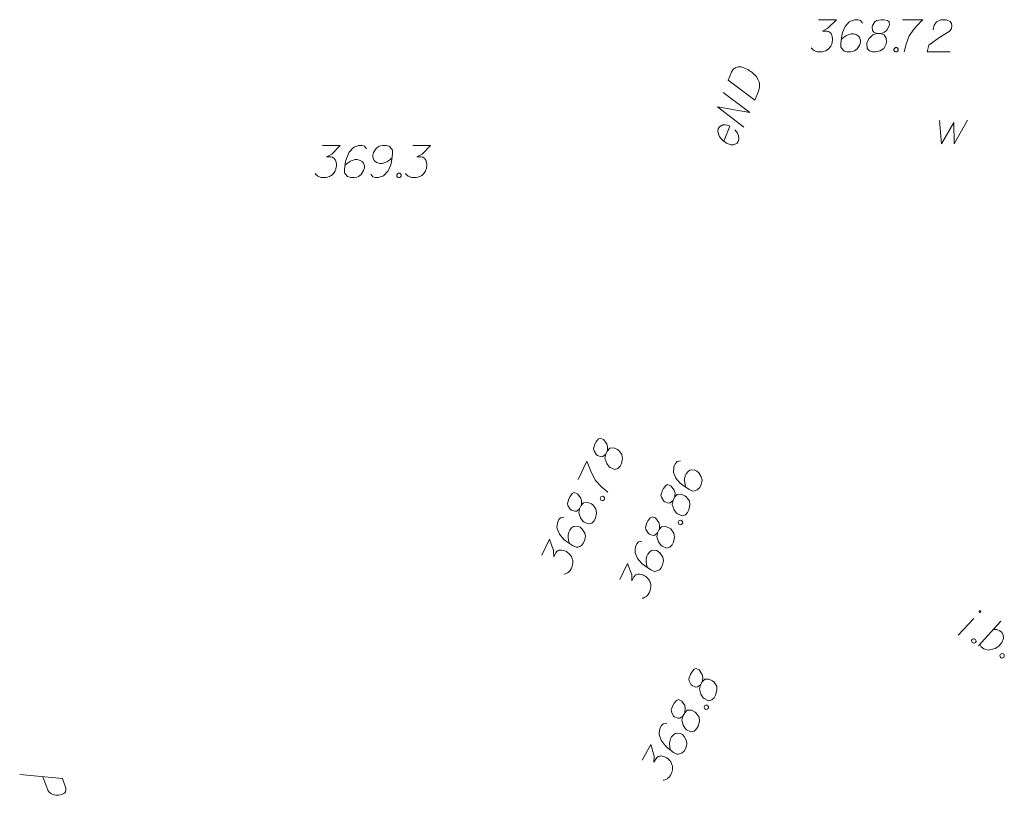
# Model space of a CAD drawing. Header units: millimetres. Extents: x 460 to 2266, y 622 to 2169.
# Tile 27 of 95: x 1981 to 2004, y 1892 to 1910. Entities that reach past the tile are written whole.
import ezdxf

# ---------------------------------------------------------------- set-up
doc = ezdxf.new("R2010")
doc.units = ezdxf.units.MM
doc.linetypes.add('L_0_04', pattern=[1.5, 1, -0.5])
for name, color, linetype, lineweight in [('#digitalizacja', 7, 'Continuous', 18), ('#przekroje', 7, 'L_0_04', 18), ('#skartowane', 7, 'Continuous', 18)]:
    doc.layers.add(name, color=color, linetype=linetype, lineweight=lineweight)

# ---------------------------------------------------------------- blocks, each defined once
blk = doc.blocks.new('*U189')
at = {"layer": '#skartowane', "color": 7, "linetype": 'ByBlock', "lineweight": 18}
blk.add_line((5555297.791, 5636242.465), (5555298.155, 5636242.854), dxfattribs=at)
at = {"layer": '#skartowane', "color": 7, "linetype": 'ByBlock', "lineweight": 18, "flags": 128}
blk.add_lwpolyline([(5555298.31, 5636243.006), (5555298.31, 5636243.008), (5555298.311, 5636243.01), (5555298.312, 5636243.012), (5555298.312, 5636243.014), (5555298.312, 5636243.016), (5555298.312, 5636243.018), (5555298.311, 5636243.019), (5555298.311, 5636243.021), (5555298.31, 5636243.023), (5555298.309, 5636243.025), (5555298.308, 5636243.026), (5555298.306, 5636243.028), (5555298.305, 5636243.029), (5555298.303, 5636243.03), (5555298.302, 5636243.031), (5555298.3, 5636243.032), (5555298.298, 5636243.033), (5555298.296, 5636243.033), (5555298.294, 5636243.033), (5555298.292, 5636243.034), (5555298.29, 5636243.033), (5555298.288, 5636243.033), (5555298.287, 5636243.032), (5555298.285, 5636243.032), (5555298.283, 5636243.031), (5555298.281, 5636243.03), (5555298.28, 5636243.028), (5555298.279, 5636243.027), (5555298.278, 5636243.025), (5555298.277, 5636243.024), (5555298.276, 5636243.022), (5555298.275, 5636243.02), (5555298.275, 5636243.018), (5555298.274, 5636243.016), (5555298.274, 5636243.014), (5555298.275, 5636243.012), (5555298.275, 5636243.01), (5555298.276, 5636243.008), (5555298.276, 5636243.007), (5555298.277, 5636243.005), (5555298.278, 5636243.003), (5555298.28, 5636243.002), (5555298.281, 5636243), (5555298.283, 5636242.999), (5555298.284, 5636242.998), (5555298.286, 5636242.998), (5555298.288, 5636242.997), (5555298.29, 5636242.996), (5555298.292, 5636242.996), (5555298.294, 5636242.996), (5555298.296, 5636242.996), (5555298.298, 5636242.997), (5555298.3, 5636242.997), (5555298.301, 5636242.998), (5555298.303, 5636242.999), (5555298.305, 5636243), (5555298.306, 5636243.002), (5555298.307, 5636243.003), (5555298.309, 5636243.005), (5555298.31, 5636243.006)], dxfattribs=at)
blk = doc.blocks.new('*U190')
at = {"layer": '#skartowane', "color": 7, "linetype": 'ByBlock', "lineweight": 18}
blk.add_line((5555298.261, 5636242.218), (5555298.783, 5636242.791), dxfattribs=at)
at = {"layer": '#skartowane', "color": 7, "linetype": 'ByBlock', "lineweight": 18, "flags": 128}
blk.add_lwpolyline([(5555298.61, 5636242.602), (5555298.689, 5636242.6), (5555298.76, 5636242.57), (5555298.807, 5636242.532), (5555298.837, 5636242.476), (5555298.843, 5636242.386), (5555298.802, 5636242.294), (5555298.732, 5636242.211), (5555298.649, 5636242.155), (5555298.484, 5636242.121), (5555298.387, 5636242.152), (5555298.325, 5636242.198), (5555298.294, 5636242.254)], dxfattribs=at)

msp = doc.modelspace()

# ---------------------------------------------------------------- linework, layer by layer
at = {"layer": '#digitalizacja', "color": 1, "linetype": 'Continuous', "lineweight": 18, "flags": 128}
for points in [[(1997.303, 1908.753), (1997.378, 1908.939), (1997.399, 1908.975), (1997.411, 1908.989), (1997.433, 1909.012), (1997.451, 1909.024), (1997.469, 1909.036), (1997.507, 1909.053), (1997.536, 1909.06), (1997.602, 1909.065), (1997.722, 1909.016), (1997.774, 1908.989), (1997.799, 1908.972), (1997.825, 1908.956), (1997.85, 1908.939), (1997.873, 1908.917), (1997.901, 1908.893), (1997.941, 1908.851), (1997.959, 1908.831), (1998.001, 1908.763), (1998.019, 1908.711), (1998.028, 1908.656), (1998.03, 1908.598), (1998.023, 1908.55), (1998.009, 1908.499), (1997.922, 1908.285), (1997.303, 1908.753)], [(1997.669, 1907.661), (1997.05, 1908.129), (1997.807, 1908.001), (1997.187, 1908.469)], [(1997.197, 1907.33), (1997.339, 1907.681), (1997.287, 1907.708), (1997.233, 1907.717), (1997.175, 1907.715), (1997.099, 1907.67), (1997.071, 1907.617), (1997.064, 1907.569), (1997.073, 1907.495), (1997.096, 1907.442), (1997.142, 1907.384), (1997.177, 1907.345), (1997.262, 1907.285), (1997.322, 1907.261), (1997.373, 1907.246), (1997.424, 1907.245), (1997.51, 1907.286), (1997.534, 1907.328), (1997.546, 1907.374), (1997.548, 1907.379), (1997.544, 1907.463), (1997.522, 1907.517), (1997.501, 1907.545), (1997.498, 1907.553), (1997.459, 1907.6)]]:
    msp.add_lwpolyline(points, dxfattribs=at)
at = {"layer": '#przekroje', "color": 7, "linetype": 'Continuous', "flags": 128}
msp.add_lwpolyline([(1980.816, 1892.605), (1981.808, 1892.508), (1981.889, 1892.284), (1981.893, 1892.252), (1981.891, 1892.236), (1981.881, 1892.203), (1981.866, 1892.18), (1981.843, 1892.162), (1981.812, 1892.143), (1981.764, 1892.129), (1981.722, 1892.12), (1981.684, 1892.122), (1981.653, 1892.124), (1981.62, 1892.132), (1981.594, 1892.141), (1981.559, 1892.154), (1981.53, 1892.173), (1981.509, 1892.187), (1981.485, 1892.212), (1981.469, 1892.237), (1981.356, 1892.549)], dxfattribs=at)
at = {"layer": '#skartowane', "color": 5, "linetype": 'Continuous', "lineweight": 18, "flags": 128}
for points in [[(1999.406, 1910.158), (1999.819, 1910.158), (1999.624, 1909.958), (1999.494, 1909.893), (1999.6, 1909.893), (1999.624, 1909.887), (1999.636, 1909.881), (1999.648, 1909.875), (1999.659, 1909.869), (1999.683, 1909.851), (1999.695, 1909.834), (1999.707, 1909.816), (1999.713, 1909.798), (1999.724, 1909.757), (1999.73, 1909.721), (1999.73, 1909.704), (1999.73, 1909.68), (1999.724, 1909.645), (1999.718, 1909.621), (1999.713, 1909.597), (1999.707, 1909.58), (1999.701, 1909.568), (1999.695, 1909.556), (1999.689, 1909.544), (1999.677, 1909.526), (1999.659, 1909.503), (1999.642, 1909.485), (1999.63, 1909.473), (1999.612, 1909.462), (1999.595, 1909.45), (1999.571, 1909.438), (1999.559, 1909.432), (1999.518, 1909.42), (1999.482, 1909.414), (1999.459, 1909.408), (1999.417, 1909.408), (1999.37, 1909.414), (1999.352, 1909.42), (1999.335, 1909.426), (1999.317, 1909.432), (1999.299, 1909.444), (1999.281, 1909.456), (1999.252, 1909.479), (1999.234, 1909.503)], [(2000.427, 1910.076), (2000.38, 1910.141), (2000.327, 1910.158), (2000.244, 1910.158), (2000.185, 1910.135), (2000.15, 1910.123), (2000.12, 1910.105), (2000.026, 1909.999), (1999.961, 1909.857), (1999.943, 1909.78), (1999.919, 1909.609), (1999.919, 1909.521), (1999.943, 1909.485), (1999.99, 1909.438), (2000.008, 1909.426), (2000.067, 1909.408), (2000.144, 1909.408), (2000.203, 1909.42), (2000.244, 1909.432), (2000.303, 1909.479), (2000.362, 1909.574), (2000.38, 1909.633), (2000.38, 1909.68), (2000.35, 1909.757), (2000.327, 1909.786), (2000.285, 1909.81), (2000.214, 1909.828), (2000.161, 1909.828), (2000.096, 1909.81), (2000.055, 1909.792), (1999.984, 1909.745), (1999.949, 1909.715), (1999.931, 1909.698)], [(2000.764, 1909.834), (2000.846, 1909.834), (2000.87, 1909.839), (2000.941, 1909.869), (2000.994, 1909.916), (2001.053, 1910.028), (2001.047, 1910.111), (2001.006, 1910.141), (2000.923, 1910.158), (2000.864, 1910.158), (2000.752, 1910.141), (2000.716, 1910.111), (2000.657, 1910.023), (2000.651, 1909.993), (2000.663, 1909.904), (2000.687, 1909.869), (2000.764, 1909.834), (2000.669, 1909.81), (2000.581, 1909.721), (2000.533, 1909.633), (2000.527, 1909.603), (2000.533, 1909.491), (2000.586, 1909.432), (2000.657, 1909.408), (2000.728, 1909.408), (2000.84, 1909.438), (2000.923, 1909.491), (2000.976, 1909.597), (2000.982, 1909.633), (2000.976, 1909.727), (2000.929, 1909.81), (2000.846, 1909.834)], [(2001.36, 1910.158), (2001.832, 1910.158), (2001.803, 1910.129), (2001.632, 1909.946), (2001.514, 1909.78), (2001.443, 1909.586), (2001.395, 1909.408)], [(2002.069, 1909.922), (2002.098, 1910.034), (2002.145, 1910.105), (2002.199, 1910.135), (2002.252, 1910.152), (2002.293, 1910.158), (2002.322, 1910.158), (2002.376, 1910.152), (2002.411, 1910.141), (2002.429, 1910.135), (2002.464, 1910.117), (2002.482, 1910.093), (2002.494, 1910.07), (2002.5, 1910.052), (2002.506, 1910.028), (2002.506, 1909.999), (2002.5, 1909.969), (2002.494, 1909.952), (2002.482, 1909.928), (2002.464, 1909.904), (2002.447, 1909.887), (2002.204, 1909.739), (2001.974, 1909.568), (2001.933, 1909.408), (2002.47, 1909.408)], [(2001.195, 1909.509), (2001.224, 1909.509), (2001.242, 1909.497), (2001.26, 1909.473), (2001.26, 1909.444), (2001.242, 1909.42), (2001.224, 1909.408), (2001.195, 1909.408), (2001.177, 1909.42), (2001.159, 1909.444), (2001.159, 1909.473), (2001.177, 1909.497), (2001.195, 1909.509)]]:
    msp.add_lwpolyline(points, dxfattribs=at)
at = {"layer": '#skartowane', "color": 7, "linetype": 'Continuous', "lineweight": 18, "flags": 128}
for points in [[(2002.219, 1907.812), (2002.267, 1907.274), (2002.55, 1907.764), (2002.556, 1907.274), (2002.869, 1907.823)], [(1987.863, 1907.235), (1988.276, 1907.235), (1988.081, 1907.034), (1987.951, 1906.969), (1988.057, 1906.969), (1988.081, 1906.964), (1988.093, 1906.958), (1988.105, 1906.952), (1988.116, 1906.946), (1988.14, 1906.928), (1988.152, 1906.91), (1988.164, 1906.893), (1988.17, 1906.875), (1988.181, 1906.834), (1988.187, 1906.798), (1988.187, 1906.78), (1988.187, 1906.757), (1988.181, 1906.721), (1988.175, 1906.698), (1988.17, 1906.674), (1988.164, 1906.657), (1988.158, 1906.645), (1988.152, 1906.633), (1988.146, 1906.621), (1988.134, 1906.603), (1988.116, 1906.58), (1988.099, 1906.562), (1988.087, 1906.55), (1988.069, 1906.538), (1988.051, 1906.527), (1988.028, 1906.515), (1988.016, 1906.509), (1987.975, 1906.497), (1987.939, 1906.491), (1987.916, 1906.485), (1987.874, 1906.485), (1987.827, 1906.491), (1987.809, 1906.497), (1987.792, 1906.503), (1987.774, 1906.509), (1987.756, 1906.521), (1987.738, 1906.532), (1987.709, 1906.556), (1987.691, 1906.58)], [(1988.884, 1907.153), (1988.837, 1907.217), (1988.784, 1907.235), (1988.701, 1907.235), (1988.642, 1907.212), (1988.607, 1907.2), (1988.577, 1907.182), (1988.483, 1907.076), (1988.418, 1906.934), (1988.4, 1906.857), (1988.376, 1906.686), (1988.376, 1906.597), (1988.4, 1906.562), (1988.447, 1906.515), (1988.465, 1906.503), (1988.524, 1906.485), (1988.601, 1906.485), (1988.66, 1906.497), (1988.701, 1906.509), (1988.76, 1906.556), (1988.819, 1906.651), (1988.837, 1906.71), (1988.837, 1906.757), (1988.807, 1906.834), (1988.784, 1906.863), (1988.742, 1906.887), (1988.671, 1906.905), (1988.618, 1906.905), (1988.553, 1906.887), (1988.512, 1906.869), (1988.441, 1906.822), (1988.406, 1906.792), (1988.388, 1906.775)], [(1988.984, 1906.568), (1989.032, 1906.503), (1989.085, 1906.485), (1989.168, 1906.485), (1989.227, 1906.509), (1989.262, 1906.521), (1989.291, 1906.538), (1989.386, 1906.645), (1989.451, 1906.786), (1989.469, 1906.863), (1989.492, 1907.034), (1989.492, 1907.123), (1989.469, 1907.158), (1989.421, 1907.206), (1989.404, 1907.217), (1989.345, 1907.235), (1989.268, 1907.235), (1989.209, 1907.223), (1989.168, 1907.212), (1989.108, 1907.164), (1989.049, 1907.07), (1989.032, 1907.011), (1989.032, 1906.964), (1989.061, 1906.887), (1989.085, 1906.857), (1989.126, 1906.834), (1989.197, 1906.816), (1989.25, 1906.816), (1989.315, 1906.834), (1989.356, 1906.851), (1989.427, 1906.899), (1989.463, 1906.928), (1989.48, 1906.946)], [(1989.965, 1907.235), (1990.378, 1907.235), (1990.183, 1907.034), (1990.053, 1906.969), (1990.159, 1906.969), (1990.183, 1906.964), (1990.195, 1906.958), (1990.207, 1906.952), (1990.219, 1906.946), (1990.242, 1906.928), (1990.254, 1906.91), (1990.266, 1906.893), (1990.272, 1906.875), (1990.284, 1906.834), (1990.289, 1906.798), (1990.289, 1906.78), (1990.289, 1906.757), (1990.284, 1906.721), (1990.278, 1906.698), (1990.272, 1906.674), (1990.266, 1906.657), (1990.26, 1906.645), (1990.254, 1906.633), (1990.248, 1906.621), (1990.236, 1906.603), (1990.219, 1906.58), (1990.201, 1906.562), (1990.189, 1906.55), (1990.171, 1906.538), (1990.154, 1906.527), (1990.13, 1906.515), (1990.118, 1906.509), (1990.077, 1906.497), (1990.041, 1906.491), (1990.018, 1906.485), (1989.976, 1906.485), (1989.929, 1906.491), (1989.911, 1906.497), (1989.894, 1906.503), (1989.876, 1906.509), (1989.858, 1906.521), (1989.841, 1906.532), (1989.811, 1906.556), (1989.793, 1906.58)], [(1989.628, 1906.586), (1989.658, 1906.586), (1989.675, 1906.574), (1989.693, 1906.55), (1989.693, 1906.521), (1989.675, 1906.497), (1989.658, 1906.485), (1989.628, 1906.485), (1989.61, 1906.497), (1989.593, 1906.521), (1989.593, 1906.55), (1989.61, 1906.574), (1989.628, 1906.586)], [(1994.452, 1900.053), (1994.487, 1900.127), (1994.492, 1900.151), (1994.496, 1900.228), (1994.477, 1900.296), (1994.401, 1900.398), (1994.324, 1900.428), (1994.279, 1900.404), (1994.228, 1900.337), (1994.202, 1900.284), (1994.17, 1900.175), (1994.181, 1900.13), (1994.235, 1900.038), (1994.259, 1900.02), (1994.344, 1899.993), (1994.387, 1899.999), (1994.452, 1900.053), (1994.432, 1899.957), (1994.474, 1899.839), (1994.533, 1899.758), (1994.557, 1899.74), (1994.661, 1899.697), (1994.737, 1899.719), (1994.789, 1899.773), (1994.82, 1899.837), (1994.842, 1899.951), (1994.829, 1900.049), (1994.756, 1900.142), (1994.727, 1900.163), (1994.639, 1900.198), (1994.544, 1900.192), (1994.487, 1900.127)], [(1993.809, 1899.463), (1994.013, 1899.889), (1994.027, 1899.85), (1994.118, 1899.617), (1994.216, 1899.439), (1994.362, 1899.29), (1994.501, 1899.171)], [(1996.192, 1899.895), (1996.113, 1899.88), (1996.074, 1899.84), (1996.038, 1899.765), (1996.034, 1899.702), (1996.029, 1899.665), (1996.032, 1899.631), (1996.087, 1899.499), (1996.187, 1899.38), (1996.249, 1899.33), (1996.393, 1899.235), (1996.473, 1899.197), (1996.515, 1899.203), (1996.578, 1899.225), (1996.596, 1899.236), (1996.638, 1899.282), (1996.671, 1899.351), (1996.686, 1899.409), (1996.693, 1899.452), (1996.676, 1899.525), (1996.616, 1899.619), (1996.571, 1899.661), (1996.528, 1899.681), (1996.446, 1899.688), (1996.409, 1899.679), (1996.37, 1899.652), (1996.323, 1899.596), (1996.3, 1899.548), (1996.288, 1899.482), (1996.287, 1899.437), (1996.299, 1899.352), (1996.31, 1899.308), (1996.318, 1899.284)], [(1996.02, 1898.975), (1996.055, 1899.05), (1996.06, 1899.074), (1996.064, 1899.15), (1996.045, 1899.219), (1995.969, 1899.321), (1995.892, 1899.351), (1995.847, 1899.326), (1995.796, 1899.259), (1995.77, 1899.206), (1995.738, 1899.097), (1995.749, 1899.053), (1995.803, 1898.961), (1995.827, 1898.943), (1995.912, 1898.915), (1995.955, 1898.921), (1996.02, 1898.975), (1996, 1898.88), (1996.042, 1898.762), (1996.101, 1898.681), (1996.125, 1898.663), (1996.229, 1898.62), (1996.305, 1898.642), (1996.357, 1898.696), (1996.388, 1898.76), (1996.41, 1898.874), (1996.398, 1898.971), (1996.325, 1899.065), (1996.295, 1899.086), (1996.207, 1899.121), (1996.112, 1899.114), (1996.055, 1899.05)], [(1993.845, 1898.785), (1993.88, 1898.86), (1993.885, 1898.884), (1993.889, 1898.96), (1993.87, 1899.029), (1993.794, 1899.13), (1993.717, 1899.161), (1993.672, 1899.136), (1993.621, 1899.069), (1993.595, 1899.016), (1993.563, 1898.907), (1993.574, 1898.862), (1993.628, 1898.771), (1993.652, 1898.753), (1993.737, 1898.725), (1993.78, 1898.731), (1993.845, 1898.785), (1993.825, 1898.69), (1993.867, 1898.572), (1993.926, 1898.491), (1993.95, 1898.473), (1994.054, 1898.43), (1994.13, 1898.452), (1994.182, 1898.506), (1994.213, 1898.57), (1994.235, 1898.684), (1994.222, 1898.781), (1994.149, 1898.875), (1994.12, 1898.896), (1994.032, 1898.931), (1993.937, 1898.924), (1993.88, 1898.86)], [(1994.324, 1899.034), (1994.336, 1899.06), (1994.355, 1899.071), (1994.384, 1899.077), (1994.41, 1899.064), (1994.424, 1899.038), (1994.427, 1899.017), (1994.414, 1898.99), (1994.396, 1898.979), (1994.367, 1898.974), (1994.34, 1898.986), (1994.327, 1899.013), (1994.324, 1899.034)], [(1993.481, 1898.586), (1993.402, 1898.572), (1993.363, 1898.531), (1993.327, 1898.457), (1993.323, 1898.393), (1993.318, 1898.356), (1993.322, 1898.322), (1993.377, 1898.191), (1993.476, 1898.071), (1993.538, 1898.022), (1993.682, 1897.927), (1993.762, 1897.888), (1993.804, 1897.894), (1993.867, 1897.917), (1993.886, 1897.928), (1993.927, 1897.973), (1993.96, 1898.042), (1993.975, 1898.101), (1993.982, 1898.143), (1993.965, 1898.217), (1993.906, 1898.311), (1993.86, 1898.352), (1993.817, 1898.373), (1993.735, 1898.379), (1993.699, 1898.371), (1993.659, 1898.344), (1993.613, 1898.287), (1993.59, 1898.24), (1993.578, 1898.173), (1993.576, 1898.128), (1993.588, 1898.044), (1993.599, 1897.999), (1993.607, 1897.976)], [(1995.66, 1898.224), (1995.696, 1898.299), (1995.701, 1898.323), (1995.705, 1898.399), (1995.685, 1898.468), (1995.609, 1898.57), (1995.532, 1898.6), (1995.488, 1898.575), (1995.436, 1898.509), (1995.411, 1898.455), (1995.378, 1898.346), (1995.389, 1898.302), (1995.444, 1898.21), (1995.468, 1898.192), (1995.553, 1898.165), (1995.595, 1898.171), (1995.66, 1898.224), (1995.641, 1898.129), (1995.682, 1898.011), (1995.742, 1897.93), (1995.766, 1897.912), (1995.87, 1897.869), (1995.946, 1897.891), (1995.998, 1897.945), (1996.028, 1898.009), (1996.05, 1898.123), (1996.038, 1898.22), (1995.965, 1898.314), (1995.936, 1898.335), (1995.848, 1898.37), (1995.753, 1898.363), (1995.696, 1898.299)], [(1996.139, 1898.473), (1996.152, 1898.5), (1996.17, 1898.51), (1996.199, 1898.516), (1996.226, 1898.503), (1996.24, 1898.477), (1996.243, 1898.456), (1996.23, 1898.43), (1996.211, 1898.419), (1996.182, 1898.413), (1996.156, 1898.426), (1996.142, 1898.452), (1996.139, 1898.473)], [(1992.965, 1897.701), (1993.144, 1898.073), (1993.24, 1897.811), (1993.243, 1897.666), (1993.289, 1897.762), (1993.304, 1897.78), (1993.315, 1897.788), (1993.325, 1897.797), (1993.336, 1897.805), (1993.362, 1897.818), (1993.383, 1897.821), (1993.404, 1897.824), (1993.423, 1897.822), (1993.465, 1897.815), (1993.499, 1897.805), (1993.515, 1897.797), (1993.537, 1897.787), (1993.566, 1897.766), (1993.585, 1897.751), (1993.604, 1897.735), (1993.617, 1897.722), (1993.625, 1897.712), (1993.633, 1897.701), (1993.641, 1897.691), (1993.652, 1897.673), (1993.666, 1897.646), (1993.674, 1897.623), (1993.68, 1897.607), (1993.683, 1897.586), (1993.686, 1897.565), (1993.686, 1897.539), (1993.686, 1897.525), (1993.679, 1897.483), (1993.669, 1897.448), (1993.664, 1897.425), (1993.647, 1897.387), (1993.621, 1897.347), (1993.608, 1897.334), (1993.595, 1897.32), (1993.582, 1897.307), (1993.564, 1897.296), (1993.545, 1897.285), (1993.511, 1897.269), (1993.482, 1897.263)], [(1995.296, 1898.025), (1995.217, 1898.011), (1995.178, 1897.971), (1995.143, 1897.896), (1995.139, 1897.833), (1995.134, 1897.796), (1995.137, 1897.761), (1995.192, 1897.63), (1995.292, 1897.51), (1995.353, 1897.461), (1995.498, 1897.366), (1995.578, 1897.328), (1995.62, 1897.334), (1995.683, 1897.356), (1995.701, 1897.367), (1995.743, 1897.412), (1995.776, 1897.482), (1995.791, 1897.54), (1995.798, 1897.582), (1995.781, 1897.656), (1995.721, 1897.75), (1995.675, 1897.792), (1995.633, 1897.812), (1995.551, 1897.819), (1995.514, 1897.81), (1995.475, 1897.783), (1995.428, 1897.727), (1995.405, 1897.679), (1995.393, 1897.612), (1995.391, 1897.568), (1995.403, 1897.483), (1995.415, 1897.439), (1995.423, 1897.415)], [(1994.781, 1897.14), (1994.959, 1897.513), (1995.056, 1897.25), (1995.058, 1897.105), (1995.104, 1897.201), (1995.12, 1897.22), (1995.13, 1897.228), (1995.141, 1897.236), (1995.151, 1897.244), (1995.177, 1897.257), (1995.198, 1897.26), (1995.219, 1897.263), (1995.238, 1897.261), (1995.28, 1897.254), (1995.315, 1897.244), (1995.331, 1897.236), (1995.352, 1897.226), (1995.382, 1897.206), (1995.4, 1897.19), (1995.419, 1897.174), (1995.433, 1897.161), (1995.441, 1897.151), (1995.449, 1897.141), (1995.457, 1897.13), (1995.468, 1897.112), (1995.481, 1897.086), (1995.49, 1897.062), (1995.495, 1897.046), (1995.498, 1897.025), (1995.501, 1897.004), (1995.502, 1896.978), (1995.502, 1896.965), (1995.495, 1896.922), (1995.485, 1896.888), (1995.48, 1896.864), (1995.462, 1896.827), (1995.436, 1896.787), (1995.423, 1896.773), (1995.41, 1896.76), (1995.397, 1896.746), (1995.379, 1896.735), (1995.361, 1896.724), (1995.327, 1896.708), (1995.298, 1896.702)], [(2003.027, 1895.761), (2003.053, 1895.747), (2003.063, 1895.728), (2003.068, 1895.699), (2003.054, 1895.673), (2003.027, 1895.66), (2003.006, 1895.658), (2002.98, 1895.672), (2002.97, 1895.691), (2002.965, 1895.72), (2002.979, 1895.746), (2003.006, 1895.759), (2003.027, 1895.761)], [(2003.685, 1895.415), (2003.712, 1895.401), (2003.722, 1895.383), (2003.727, 1895.353), (2003.713, 1895.327), (2003.686, 1895.315), (2003.665, 1895.312), (2003.639, 1895.326), (2003.629, 1895.345), (2003.624, 1895.374), (2003.638, 1895.4), (2003.664, 1895.413), (2003.685, 1895.415)], [(1996.657, 1894.689), (1996.698, 1894.761), (1996.704, 1894.784), (1996.713, 1894.861), (1996.698, 1894.93), (1996.63, 1895.037), (1996.555, 1895.072), (1996.509, 1895.051), (1996.453, 1894.987), (1996.424, 1894.936), (1996.384, 1894.829), (1996.392, 1894.784), (1996.44, 1894.689), (1996.463, 1894.67), (1996.546, 1894.636), (1996.589, 1894.64), (1996.657, 1894.689), (1996.631, 1894.595), (1996.665, 1894.474), (1996.719, 1894.39), (1996.742, 1894.37), (1996.842, 1894.32), (1996.92, 1894.337), (1996.975, 1894.387), (1997.01, 1894.449), (1997.04, 1894.561), (1997.034, 1894.66), (1996.967, 1894.758), (1996.939, 1894.781), (1996.854, 1894.822), (1996.759, 1894.821), (1996.698, 1894.761)], [(1996.248, 1893.964), (1996.289, 1894.036), (1996.295, 1894.059), (1996.304, 1894.135), (1996.289, 1894.205), (1996.221, 1894.312), (1996.146, 1894.347), (1996.1, 1894.325), (1996.044, 1894.262), (1996.015, 1894.211), (1995.975, 1894.104), (1995.983, 1894.059), (1996.031, 1893.964), (1996.054, 1893.944), (1996.137, 1893.911), (1996.18, 1893.914), (1996.248, 1893.964), (1996.222, 1893.87), (1996.256, 1893.749), (1996.31, 1893.665), (1996.333, 1893.645), (1996.433, 1893.595), (1996.511, 1893.612), (1996.566, 1893.662), (1996.601, 1893.724), (1996.631, 1893.836), (1996.625, 1893.934), (1996.558, 1894.033), (1996.53, 1894.055), (1996.445, 1894.097), (1996.35, 1894.096), (1996.289, 1894.036)], [(1996.743, 1894.18), (1996.757, 1894.205), (1996.776, 1894.215), (1996.806, 1894.219), (1996.831, 1894.204), (1996.843, 1894.177), (1996.845, 1894.156), (1996.83, 1894.13), (1996.811, 1894.121), (1996.782, 1894.117), (1996.756, 1894.131), (1996.744, 1894.158), (1996.743, 1894.18)], [(1995.872, 1893.79), (1995.792, 1893.78), (1995.751, 1893.743), (1995.71, 1893.671), (1995.702, 1893.608), (1995.695, 1893.571), (1995.695, 1893.537), (1995.742, 1893.402), (1995.833, 1893.276), (1995.891, 1893.223), (1996.029, 1893.118), (1996.106, 1893.075), (1996.148, 1893.078), (1996.213, 1893.096), (1996.232, 1893.105), (1996.276, 1893.148), (1996.314, 1893.215), (1996.333, 1893.272), (1996.343, 1893.314), (1996.331, 1893.389), (1996.277, 1893.486), (1996.235, 1893.531), (1996.193, 1893.554), (1996.112, 1893.566), (1996.075, 1893.56), (1996.034, 1893.536), (1995.984, 1893.483), (1995.957, 1893.436), (1995.941, 1893.371), (1995.936, 1893.326), (1995.942, 1893.241), (1995.951, 1893.196), (1995.957, 1893.172)], [(1995.298, 1892.94), (1995.501, 1893.3), (1995.58, 1893.032), (1995.573, 1892.887), (1995.625, 1892.979), (1995.642, 1892.997), (1995.653, 1893.005), (1995.664, 1893.012), (1995.675, 1893.019), (1995.702, 1893.031), (1995.723, 1893.033), (1995.744, 1893.034), (1995.763, 1893.031), (1995.805, 1893.021), (1995.838, 1893.009), (1995.854, 1893), (1995.874, 1892.988), (1995.902, 1892.966), (1995.92, 1892.949), (1995.938, 1892.932), (1995.95, 1892.918), (1995.958, 1892.907), (1995.965, 1892.896), (1995.972, 1892.886), (1995.982, 1892.867), (1995.994, 1892.839), (1996.001, 1892.815), (1996.005, 1892.799), (1996.007, 1892.778), (1996.008, 1892.757), (1996.007, 1892.73), (1996.006, 1892.717), (1995.996, 1892.675), (1995.984, 1892.642), (1995.978, 1892.618), (1995.957, 1892.582), (1995.929, 1892.544), (1995.915, 1892.531), (1995.901, 1892.519), (1995.887, 1892.506), (1995.868, 1892.497), (1995.849, 1892.487), (1995.814, 1892.473), (1995.785, 1892.469)]]:
    msp.add_lwpolyline(points, dxfattribs=at)

# ---------------------------------------------------------------- block references
at = {"layer": '#skartowane', "color": 7, "linetype": 'Continuous', "lineweight": 18}
for name in ['*U189', '*U190']:
    msp.add_blockref(name, (-5553295.135, -5634346.623), dxfattribs=at)

doc.saveas('drawing.dxf')
